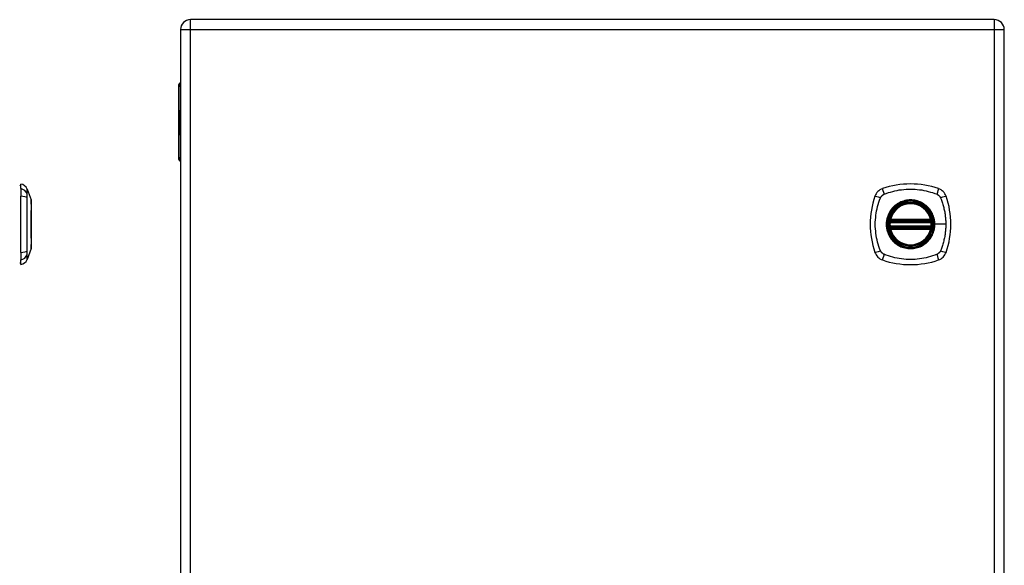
# Model space of a CAD drawing. Header units: inches. Extents: x 2.9 to 62.7, y 4.2 to 33.6.
# Tile 24 of 32: x 18.7 to 33.1, y 17.6 to 25.6. Entities that reach past the tile are written whole.
import ezdxf

# ---------------------------------------------------------------- set-up
doc = ezdxf.new("R2010")
doc.units = ezdxf.units.IN
doc.header["$MEASUREMENT"] = 0
doc.layers.add('Visible Edges(ANSI)', color=7, linetype='Continuous', lineweight=25)
doc.layers.add('Visible Tangent Edges(ANSI)', color=7, linetype='Continuous', lineweight=25)

msp = doc.modelspace()

# ---------------------------------------------------------------- linework, layer by layer
at = {"layer": 'Visible Edges(ANSI)'}
for p, q in [((32.956, 25.581), (21.168, 25.581)), ((21.022, 25.435), (21.022, 9.727)), ((21.022, 25.435), (21.022, 25.435)), ((33.102, 9.727), (33.102, 25.435)), ((20.991, 24.604), (20.991, 23.557)), ((21.003, 24.172), (21.015, 24.153)), ((21.015, 24.133), (21.003, 24.165)), ((21.01, 24.131), (21.015, 24.133)), ((21.01, 24.131), (21.022, 24.131)), ((21.022, 24.104), (21.01, 24.131)), ((21.015, 24.255), (21.022, 24.255)), ((21.015, 24.153), (21.015, 24.255)), ((21.015, 24.153), (21.022, 24.153)), ((21.015, 24.133), (21.022, 24.133)), ((21.016, 24.151), (21.022, 24.142)), ((21.022, 24.151), (21.016, 24.151)), ((21.003, 24.05), (21.013, 24.024)), ((21.003, 24.033), (21.003, 24.05)), ((21.003, 24.033), (21.01, 24.033)), ((21.01, 24.019), (21.003, 24.033)), ((21.003, 24.008), (21.01, 24.016)), ((21.003, 24.008), (21.018, 24.008)), ((21.003, 23.991), (21.003, 24.008)), ((21.013, 24.006), (21.003, 23.991)), ((21.003, 23.984), (21.022, 23.974)), ((21.003, 23.97), (21.003, 23.984)), ((21.003, 23.97), (21.022, 23.97)), ((21.011, 23.966), (21.003, 23.97)), ((21.007, 24.056), (21.004, 24.056)), ((21.01, 24.019), (21.021, 24.019)), ((21.01, 24.016), (21.01, 24.019)), ((21.01, 24.016), (21.018, 24.016)), ((21.011, 24.088), (21.021, 24.088)), ((21.012, 24.087), (21.021, 24.087)), ((21.012, 24.049), (21.012, 24.087)), ((21.012, 24.049), (21.02, 24.049)), ((21.013, 24.024), (21.022, 24.038)), ((21.013, 24.024), (21.022, 24.024)), ((21.013, 24.006), (21.019, 24.006)), ((21.022, 23.981), (21.013, 24.006)), ((21.015, 24.086), (21.021, 24.086)), ((21.015, 24.086), (21.015, 24.06)), ((21.022, 24.021), (21.016, 24.013)), ((21.016, 24.013), (21.016, 24.011)), ((21.016, 24.011), (21.022, 23.998)), ((21.017, 24.059), (21.022, 24.059)), ((21.017, 24.011), (21.022, 24.017)), ((21.022, 24.011), (21.017, 24.011)), ((21.02, 24.007), (21.022, 24.007)), ((21.022, 24.002), (21.02, 24.007)), ((21.021, 24.091), (21.022, 24.093)), ((21.021, 24.091), (21.022, 24.091)), ((21.022, 23.975), (21.022, 23.97)), ((21.022, 23.97), (21.022, 23.97)), ((21.003, 23.949), (21.016, 23.942)), ((21.003, 23.935), (21.003, 23.949)), ((21.003, 23.935), (21.022, 23.935)), ((21.011, 23.931), (21.003, 23.935)), ((21.003, 23.913), (21.016, 23.907)), ((21.003, 23.899), (21.003, 23.913)), ((21.003, 23.899), (21.022, 23.899)), ((21.016, 23.892), (21.003, 23.899)), ((21.011, 23.931), (21.022, 23.931)), ((21.016, 23.942), (21.022, 23.942)), ((21.016, 23.907), (21.022, 23.907)), ((21.017, 23.924), (21.02, 23.924)), ((21.019, 23.963), (21.019, 23.96)), ((21.019, 23.963), (21.022, 23.963)), ((21.022, 23.962), (21.019, 23.963)), ((21.022, 23.959), (21.022, 23.959)), ((21.022, 23.942), (21.022, 23.935)), ((21.022, 23.935), (21.022, 23.934)), ((21.022, 23.907), (21.022, 23.899)), ((21.022, 23.899), (21.022, 23.899)), ((18.679, 23.103), (18.679, 23.171)), ((18.679, 23.103), (18.679, 22.992)), ((18.679, 22.169), (18.679, 22.992)), ((18.772, 23.097), (18.834, 22.937)), ((31.431, 22.62), (32.024, 22.62)), ((32.024, 22.541), (31.431, 22.541)), ((31.435, 22.64), (32.02, 22.64)), ((32.02, 22.521), (31.435, 22.521)), ((18.679, 22.169), (18.679, 22.058)), ((18.834, 22.224), (18.772, 22.064)), ((18.679, 21.99), (18.679, 22.058))]:
    msp.add_line(p, q, dxfattribs=at)
at = {"layer": 'Visible Edges(ANSI)', "flags": 128}
for points in [[(18.834, 22.225), (18.834, 22.226), (18.834, 22.227), (18.834, 22.229), (18.834, 22.232), (18.834, 22.236), (18.834, 22.241), (18.834, 22.246), (18.834, 22.252), (18.834, 22.26), (18.834, 22.267), (18.834, 22.276), (18.834, 22.285), (18.835, 22.295), (18.835, 22.306), (18.835, 22.317), (18.835, 22.329), (18.835, 22.342), (18.835, 22.355), (18.835, 22.369), (18.834, 22.383), (18.834, 22.398), (18.834, 22.413), (18.834, 22.428), (18.834, 22.444), (18.834, 22.461), (18.834, 22.477), (18.834, 22.494), (18.834, 22.511), (18.834, 22.528), (18.834, 22.546), (18.834, 22.563), (18.834, 22.58), (18.834, 22.598), (18.834, 22.615), (18.834, 22.633), (18.834, 22.65), (18.834, 22.667), (18.834, 22.684), (18.834, 22.7), (18.834, 22.717), (18.834, 22.733), (18.834, 22.748), (18.834, 22.763), (18.834, 22.778), (18.835, 22.792), (18.835, 22.806), (18.835, 22.819), (18.835, 22.832), (18.835, 22.844), (18.835, 22.855), (18.835, 22.866), (18.834, 22.876), (18.834, 22.885), (18.834, 22.894), (18.834, 22.902), (18.834, 22.909), (18.834, 22.915), (18.834, 22.92), (18.834, 22.925), (18.834, 22.929), (18.834, 22.932), (18.834, 22.934), (18.834, 22.935), (18.834, 22.936)], [(31.419, 22.634), (31.419, 22.634), (31.419, 22.633), (31.419, 22.633), (31.419, 22.633), (31.419, 22.632), (31.419, 22.632), (31.419, 22.631), (31.418, 22.63), (31.418, 22.63), (31.418, 22.629), (31.418, 22.628), (31.418, 22.626), (31.418, 22.625), (31.417, 22.624), (31.417, 22.623), (31.417, 22.621), (31.417, 22.62), (31.417, 22.619), (31.417, 22.617), (31.416, 22.616), (31.416, 22.614), (31.416, 22.612), (31.416, 22.611), (31.416, 22.609)], [(31.416, 22.552), (31.416, 22.55), (31.416, 22.549), (31.416, 22.547), (31.416, 22.546), (31.417, 22.544), (31.417, 22.543), (31.417, 22.541), (31.417, 22.54), (31.417, 22.538), (31.417, 22.537), (31.418, 22.536), (31.418, 22.535), (31.418, 22.533), (31.418, 22.532), (31.418, 22.531), (31.418, 22.531), (31.419, 22.53), (31.419, 22.529), (31.419, 22.529), (31.419, 22.528), (31.419, 22.528), (31.419, 22.528), (31.419, 22.527), (31.419, 22.527)], [(32.039, 22.609), (32.039, 22.611), (32.039, 22.612), (32.039, 22.614), (32.038, 22.616), (32.038, 22.617), (32.038, 22.619), (32.038, 22.62), (32.038, 22.621), (32.038, 22.623), (32.037, 22.624), (32.037, 22.625), (32.037, 22.626), (32.037, 22.628), (32.037, 22.629), (32.037, 22.63), (32.036, 22.63), (32.036, 22.631), (32.036, 22.632), (32.036, 22.632), (32.036, 22.633), (32.036, 22.633), (32.036, 22.633), (32.036, 22.634), (32.036, 22.634)], [(32.036, 22.527), (32.036, 22.527), (32.036, 22.528), (32.036, 22.528), (32.036, 22.528), (32.036, 22.529), (32.036, 22.529), (32.036, 22.53), (32.036, 22.531), (32.037, 22.531), (32.037, 22.532), (32.037, 22.533), (32.037, 22.535), (32.037, 22.536), (32.037, 22.537), (32.038, 22.538), (32.038, 22.54), (32.038, 22.541), (32.038, 22.543), (32.038, 22.544), (32.038, 22.546), (32.039, 22.547), (32.039, 22.549), (32.039, 22.55), (32.039, 22.552)]]:
    msp.add_lwpolyline(points, dxfattribs=at)
at = {"layer": 'Visible Edges(ANSI)'}
for radius in [0.32, 0.315]:
    msp.add_circle((31.727, 22.581), radius, dxfattribs=at)
for centre, radius, start, end in [((21.168, 25.435), 0.146, 90, 180), ((32.956, 25.435), 0.146, 0, 90), ((21.05, 24.604), 0.0591, 118.2119, 180), ((21.05, 23.557), 0.0591, 180, 241.7881), ((18.687, 23.112), 0.0394, 101.537, 126.8699), ((18.662, 23.054), 0.118, 21.2505, 81.3991), ((31.373, 22.935), 0.177, 108.7722, 161.2278), ((31.727, 21.892), 1.28, 71.2278, 108.7722), ((32.082, 22.935), 0.177, 18.7722, 71.2278), ((32.416, 22.581), 1.28, 161.2278, 198.7722), ((31.038, 22.581), 1.28, 341.2278, 18.7722), ((18.829, 22.936), 0.00492, 0.2088, 21.2505), ((31.727, 22.581), 0.313, 13.6344, 166.3656), ((31.727, 22.581), 0.313, 174.7499, 185.2501), ((31.727, 22.581), 0.313, 166.3656, 170.216), ((31.431, 22.632), 0.0118, 170.216, 270), ((31.431, 22.529), 0.0118, 90, 189.784), ((31.727, 22.581), 0.313, 189.784, 193.6344), ((31.435, 22.652), 0.0118, 166.3656, 270), ((32.02, 22.652), 0.0118, 270, 13.6344), ((32.024, 22.632), 0.0118, 270, 9.784), ((32.024, 22.529), 0.0118, 350.216, 90), ((31.727, 22.581), 0.313, 9.784, 13.6344), ((31.727, 22.581), 0.313, 346.3656, 350.216), ((31.727, 22.581), 0.313, 354.7499, 5.2501), ((31.435, 22.51), 0.0118, 90, 193.6344), ((31.727, 22.581), 0.313, 193.6344, 346.3656), ((32.02, 22.51), 0.0118, 346.3656, 90), ((18.829, 22.225), 0.00492, 338.7495, 359.7912), ((31.373, 22.226), 0.177, 198.7722, 251.2278), ((32.082, 22.226), 0.177, 288.7722, 341.2278), ((18.687, 22.049), 0.0394, 233.1301, 258.463), ((18.662, 22.107), 0.118, 278.6009, 338.7495), ((31.727, 23.269), 1.28, 251.2278, 288.7722)]:
    msp.add_arc(centre, radius, start, end, dxfattribs=at)
for centre, major_axis, ratio, start_param, end_param in [((21.188, 24.165), (0.169, -0.145), 0.69742, 3.954564, 4.030117), ((21.188, 24.172), (-0.196, 0.045), 0.469835, 0.381703, 0.457256), ((21.01, 24.081), (0, 0.0207), 0.34202, 6.223227, 7.706685), ((21.025, 24.075), (0, 0.0637), 0.34202, 1.4235, 1.873336), ((21.018, 24.068), (0, -0.0322), 0.34202, 4.270443, 5.106151), ((21.011, 24.078), (0, 0.0101), 0.34202, 5.995661, 7.412036), ((21.01, 24.06), (0, 0.0418), 0.34202, 5.483273, 6.223227), ((21.016, 24.076), (0, -0.0296), 0.34202, 5.867021, 6.69935), ((21.014, 24.068), (0, 0.0176), 0.34202, 5.050628, 6.160969), ((21.017, 24.069), (0, -0.01), 0.34202, 5.784976, 7.176186), ((21.016, 24.07), (0, 0.0115), 0.34202, 4.034593, 5.050628), ((21.013, 24.067), (0, -0.0314), 0.34202, 1.983582, 2.341681), ((21.018, 24.063), (0, -0.016), 0.34202, 0.416165, 1.032695), ((21.013, 24.067), (0, 0.0346), 0.34202, 5.305041, 5.465997), ((21.008, 23.918), (0, 0.0488), 0.34202, 5.717685, 6.108652), ((21.009, 23.882), (0, 0.0488), 0.34202, 5.734426, 6.123063), ((21.016, 23.955), (0, -0.0129), 0.34202, 6.108652, 6.694335), ((21.016, 23.92), (0, -0.0129), 0.34202, 6.108516, 6.694188), ((21.017, 23.922), (0, -0.0302), 0.34202, 6.091199, 6.605631), ((21.015, 23.948), (0, 0.0132), 0.34202, 4.817632, 5.717685), ((21.015, 23.913), (0, 0.0132), 0.34202, 4.818901, 5.717844), ((21.017, 23.949), (0, 0.0063), 0.34202, 3.552742, 4.817632), ((21.018, 23.957), (0, -0.0302), 0.34202, 0.063127, 0.29658), ((21.015, 23.904), (0, -0.0258), 0.34202, 2.041005, 2.686948), ((21.017, 23.914), (0, 0.0063), 0.34202, 3.552596, 4.818901), ((21.015, 23.939), (0, -0.0252), 0.34202, 2.046589, 2.572814), ((21.02, 23.939), (0, -0.0106), 0.34202, 0.29658, 0.828674), ((21.02, 23.904), (0, -0.011), 0.34202, 0.322446, 0.842343), ((21.016, 23.941), (0, 0.0252), 0.34202, 5.396304, 5.525449)]:
    msp.add_ellipse(centre, major_axis=major_axis, ratio=ratio, start_param=start_param, end_param=end_param, dxfattribs=at)
at = {"layer": 'Visible Tangent Edges(ANSI)'}
for p, q in [((21.168, 25.435), (21.168, 25.581)), ((32.956, 25.581), (32.956, 25.435)), ((21.022, 25.435), (21.168, 25.435)), ((21.168, 25.435), (32.956, 25.435)), ((21.168, 9.727), (21.168, 25.435)), ((32.956, 25.435), (33.102, 25.435)), ((32.956, 25.435), (32.956, 9.727)), ((21.003, 24.604), (20.991, 24.604)), ((21.003, 24.172), (21.003, 24.604)), ((21.003, 24.604), (21.022, 24.604)), ((21.003, 23.557), (21.003, 24.165)), ((21.003, 24.084), (21.008, 24.084)), ((21.019, 24.063), (21.022, 24.063)), ((21.02, 24.074), (21.022, 24.074)), ((21.011, 23.966), (21.022, 23.966)), ((21.016, 23.892), (21.019, 23.892)), ((21.017, 23.959), (21.02, 23.959)), ((21.018, 23.943), (21.022, 23.943)), ((21.018, 23.908), (21.022, 23.908)), ((21.019, 23.95), (21.022, 23.95)), ((21.019, 23.914), (21.022, 23.914)), ((20.991, 23.557), (21.003, 23.557)), ((21.022, 23.557), (21.003, 23.557)), ((31.416, 22.609), (31.427, 22.608)), ((31.416, 22.552), (31.427, 22.553)), ((31.425, 22.633), (31.419, 22.634)), ((31.419, 22.527), (31.425, 22.528)), ((31.423, 22.654), (31.435, 22.652)), ((31.427, 22.608), (32.027, 22.608)), ((32.027, 22.553), (31.427, 22.553)), ((31.431, 22.62), (31.431, 22.63)), ((31.431, 22.531), (31.431, 22.541)), ((31.435, 22.64), (31.435, 22.652)), ((32.02, 22.652), (31.435, 22.652)), ((31.435, 22.63), (31.435, 22.64)), ((31.435, 22.63), (32.02, 22.63)), ((31.435, 22.521), (31.435, 22.531)), ((32.02, 22.531), (31.435, 22.531)), ((32.02, 22.652), (32.032, 22.654)), ((32.02, 22.652), (32.02, 22.64)), ((32.02, 22.64), (32.02, 22.63)), ((32.02, 22.531), (32.02, 22.521)), ((32.024, 22.63), (32.024, 22.62)), ((32.024, 22.541), (32.024, 22.531)), ((32.027, 22.608), (32.039, 22.609)), ((32.027, 22.553), (32.039, 22.552)), ((32.036, 22.634), (32.03, 22.633)), ((32.03, 22.528), (32.036, 22.527)), ((32.08, 22.581), (32.084, 22.581)), ((32.244, 22.581), (32.084, 22.581)), ((31.435, 22.51), (31.423, 22.507)), ((31.435, 22.51), (31.435, 22.521)), ((31.435, 22.51), (32.02, 22.51)), ((32.02, 22.521), (32.02, 22.51)), ((32.032, 22.507), (32.02, 22.51))]:
    msp.add_line(p, q, dxfattribs=at)
at = {"layer": 'Visible Tangent Edges(ANSI)', "flags": 128}
for points in [[(18.773, 23.02), (18.773, 23.029), (18.773, 23.034), (18.773, 23.04), (18.773, 23.045), (18.773, 23.05), (18.773, 23.054), (18.773, 23.059), (18.773, 23.063), (18.773, 23.067), (18.773, 23.071), (18.773, 23.074), (18.773, 23.078), (18.772, 23.081), (18.772, 23.084), (18.772, 23.086), (18.772, 23.088), (18.772, 23.09), (18.772, 23.092), (18.772, 23.094), (18.772, 23.095), (18.772, 23.096), (18.772, 23.097), (18.772, 23.097), (18.772, 23.097)], [(18.773, 22.192), (18.773, 22.225), (18.773, 22.257), (18.773, 22.288), (18.773, 22.32), (18.773, 22.351), (18.773, 22.384), (18.772, 22.416), (18.772, 22.449), (18.772, 22.481), (18.772, 22.514), (18.772, 22.547), (18.772, 22.58), (18.772, 22.613), (18.772, 22.646), (18.772, 22.679), (18.772, 22.712), (18.772, 22.745), (18.773, 22.777), (18.773, 22.809), (18.773, 22.841), (18.773, 22.873), (18.773, 22.904), (18.773, 22.936), (18.773, 22.969)], [(18.773, 22.969), (18.773, 22.972), (18.773, 22.975), (18.773, 22.977), (18.773, 22.98), (18.773, 22.983), (18.773, 22.985), (18.773, 22.988), (18.773, 22.99), (18.773, 22.992), (18.773, 22.995), (18.773, 22.997), (18.773, 22.999), (18.773, 23.001), (18.773, 23.003), (18.773, 23.006), (18.773, 23.007), (18.773, 23.009), (18.773, 23.011), (18.773, 23.013), (18.773, 23.015), (18.773, 23.016), (18.773, 23.018), (18.773, 23.019), (18.773, 23.02)], [(31.287, 22.192), (31.274, 22.225), (31.263, 22.257), (31.254, 22.288), (31.245, 22.32), (31.237, 22.351), (31.23, 22.384), (31.224, 22.416), (31.219, 22.449), (31.216, 22.481), (31.213, 22.514), (31.211, 22.547), (31.211, 22.58), (31.211, 22.613), (31.213, 22.646), (31.216, 22.679), (31.219, 22.712), (31.224, 22.745), (31.23, 22.777), (31.237, 22.809), (31.245, 22.841), (31.254, 22.873), (31.263, 22.904), (31.274, 22.936), (31.287, 22.969)], [(31.287, 22.969), (31.289, 22.972), (31.29, 22.975), (31.292, 22.977), (31.293, 22.98), (31.295, 22.983), (31.297, 22.985), (31.299, 22.988), (31.3, 22.99), (31.302, 22.992), (31.304, 22.995), (31.306, 22.997), (31.309, 22.999), (31.311, 23.001), (31.313, 23.003), (31.315, 23.006), (31.318, 23.007), (31.32, 23.009), (31.323, 23.011), (31.325, 23.013), (31.328, 23.015), (31.331, 23.016), (31.333, 23.018), (31.336, 23.019), (31.339, 23.02)], [(31.339, 23.02), (31.372, 23.034), (31.403, 23.045), (31.435, 23.054), (31.466, 23.063), (31.498, 23.071), (31.531, 23.078), (31.563, 23.084), (31.596, 23.088), (31.628, 23.092), (31.661, 23.095), (31.694, 23.097), (31.727, 23.097), (31.76, 23.097), (31.793, 23.095), (31.826, 23.092), (31.859, 23.088), (31.891, 23.084), (31.924, 23.078), (31.956, 23.071), (31.988, 23.063), (32.02, 23.054), (32.051, 23.045), (32.082, 23.034), (32.116, 23.02)], [(32.116, 23.02), (32.117, 23.02), (32.119, 23.019), (32.12, 23.018), (32.121, 23.018), (32.123, 23.017), (32.124, 23.016), (32.125, 23.015), (32.127, 23.015), (32.128, 23.014), (32.129, 23.013), (32.131, 23.012), (32.132, 23.011), (32.133, 23.01), (32.134, 23.009), (32.136, 23.008), (32.137, 23.007), (32.138, 23.006), (32.139, 23.006), (32.14, 23.005), (32.142, 23.003), (32.143, 23.002), (32.144, 23.001), (32.145, 23), (32.146, 22.999)], [(32.146, 22.999), (32.147, 22.998), (32.148, 22.997), (32.149, 22.996), (32.15, 22.995), (32.151, 22.994), (32.152, 22.992), (32.153, 22.991), (32.154, 22.99), (32.155, 22.989), (32.156, 22.988), (32.157, 22.986), (32.158, 22.985), (32.159, 22.984), (32.16, 22.983), (32.161, 22.981), (32.161, 22.98), (32.162, 22.979), (32.163, 22.977), (32.164, 22.976), (32.165, 22.975), (32.165, 22.973), (32.166, 22.972), (32.167, 22.97), (32.167, 22.969)], [(32.167, 22.969), (32.176, 22.951), (32.181, 22.936), (32.186, 22.92), (32.192, 22.905), (32.197, 22.889), (32.201, 22.873), (32.206, 22.857), (32.21, 22.841), (32.214, 22.825), (32.218, 22.809), (32.221, 22.793), (32.225, 22.777), (32.228, 22.761), (32.23, 22.745), (32.233, 22.728), (32.235, 22.712), (32.237, 22.696), (32.239, 22.679), (32.241, 22.663), (32.242, 22.646), (32.243, 22.63), (32.243, 22.614), (32.244, 22.597), (32.244, 22.581)], [(18.834, 22.937), (18.834, 22.937), (18.834, 22.937), (18.834, 22.936), (18.834, 22.935), (18.834, 22.934), (18.834, 22.932), (18.834, 22.93), (18.834, 22.928), (18.834, 22.925), (18.834, 22.922), (18.834, 22.919), (18.834, 22.916), (18.834, 22.912), (18.834, 22.908), (18.834, 22.904), (18.834, 22.9), (18.834, 22.895), (18.834, 22.89), (18.834, 22.885), (18.834, 22.879), (18.834, 22.874), (18.834, 22.868), (18.834, 22.862), (18.834, 22.855)], [(18.834, 22.855), (18.834, 22.853), (18.834, 22.852), (18.834, 22.85), (18.834, 22.848), (18.834, 22.846), (18.834, 22.844), (18.834, 22.842), (18.834, 22.84), (18.834, 22.838), (18.834, 22.837), (18.834, 22.835), (18.834, 22.833), (18.834, 22.831), (18.834, 22.829), (18.834, 22.827), (18.834, 22.825), (18.834, 22.823), (18.834, 22.821), (18.834, 22.819), (18.834, 22.817), (18.834, 22.814), (18.834, 22.812), (18.834, 22.81), (18.834, 22.808)], [(32.08, 22.581), (32.075, 22.524), (32.061, 22.469), (32.039, 22.417), (32.009, 22.369), (31.971, 22.326), (31.927, 22.29), (31.878, 22.262), (31.825, 22.242), (31.77, 22.231), (31.713, 22.229), (31.656, 22.236), (31.602, 22.251), (31.551, 22.276), (31.504, 22.308), (31.463, 22.347), (31.43, 22.392), (31.403, 22.442), (31.385, 22.496), (31.376, 22.552), (31.376, 22.609), (31.385, 22.665), (31.403, 22.719), (31.43, 22.769), (31.464, 22.815), (31.505, 22.854), (31.551, 22.886), (31.602, 22.91), (31.657, 22.926), (31.713, 22.932), (31.77, 22.93), (31.826, 22.919), (31.879, 22.899), (31.928, 22.87), (31.972, 22.834), (32.009, 22.792), (32.039, 22.744), (32.061, 22.692), (32.075, 22.637), (32.08, 22.581)], [(31.5, 22.855), (31.498, 22.853), (31.496, 22.852), (31.493, 22.85), (31.491, 22.848), (31.489, 22.846), (31.487, 22.844), (31.485, 22.842), (31.483, 22.84), (31.481, 22.838), (31.479, 22.837), (31.477, 22.835), (31.475, 22.833), (31.473, 22.831), (31.471, 22.829), (31.469, 22.827), (31.467, 22.825), (31.466, 22.823), (31.464, 22.821), (31.462, 22.819), (31.46, 22.817), (31.458, 22.814), (31.456, 22.812), (31.455, 22.81), (31.453, 22.808)], [(31.955, 22.855), (31.939, 22.868), (31.922, 22.879), (31.904, 22.89), (31.886, 22.9), (31.867, 22.909), (31.848, 22.916), (31.829, 22.923), (31.809, 22.928), (31.789, 22.932), (31.769, 22.935), (31.748, 22.937), (31.727, 22.937), (31.707, 22.937), (31.686, 22.935), (31.666, 22.932), (31.646, 22.928), (31.626, 22.922), (31.606, 22.916), (31.587, 22.908), (31.568, 22.9), (31.55, 22.89), (31.533, 22.879), (31.516, 22.868), (31.5, 22.855)], [(32.002, 22.808), (32, 22.81), (31.998, 22.812), (31.997, 22.814), (31.995, 22.817), (31.993, 22.819), (31.991, 22.821), (31.989, 22.823), (31.987, 22.825), (31.985, 22.827), (31.983, 22.829), (31.981, 22.831), (31.98, 22.833), (31.978, 22.835), (31.976, 22.837), (31.974, 22.838), (31.972, 22.84), (31.97, 22.842), (31.967, 22.844), (31.965, 22.846), (31.963, 22.848), (31.961, 22.85), (31.959, 22.852), (31.957, 22.853), (31.955, 22.855)], [(18.834, 22.808), (18.834, 22.792), (18.834, 22.775), (18.834, 22.758), (18.834, 22.739), (18.834, 22.721), (18.834, 22.701), (18.834, 22.682), (18.834, 22.662), (18.834, 22.642), (18.834, 22.622), (18.834, 22.601), (18.834, 22.58), (18.834, 22.56), (18.834, 22.539), (18.834, 22.519), (18.834, 22.499), (18.834, 22.479), (18.834, 22.459), (18.834, 22.44), (18.834, 22.421), (18.834, 22.403), (18.834, 22.386), (18.834, 22.369), (18.834, 22.353)], [(31.453, 22.808), (31.44, 22.792), (31.428, 22.775), (31.418, 22.758), (31.408, 22.739), (31.399, 22.721), (31.392, 22.701), (31.385, 22.682), (31.38, 22.662), (31.376, 22.642), (31.373, 22.622), (31.371, 22.601), (31.37, 22.58), (31.371, 22.56), (31.373, 22.539), (31.376, 22.519), (31.38, 22.499), (31.385, 22.479), (31.392, 22.459), (31.399, 22.44), (31.408, 22.421), (31.418, 22.403), (31.428, 22.386), (31.44, 22.369), (31.453, 22.353)], [(32.084, 22.581), (32.084, 22.591), (32.084, 22.601), (32.083, 22.611), (32.082, 22.622), (32.081, 22.632), (32.079, 22.642), (32.077, 22.652), (32.075, 22.662), (32.072, 22.672), (32.069, 22.682), (32.066, 22.692), (32.063, 22.702), (32.059, 22.711), (32.055, 22.721), (32.051, 22.73), (32.047, 22.739), (32.042, 22.748), (32.037, 22.757), (32.032, 22.766), (32.026, 22.775), (32.021, 22.784), (32.015, 22.792), (32.008, 22.8), (32.002, 22.808)], [(31.423, 22.654), (31.423, 22.653), (31.423, 22.652), (31.423, 22.651), (31.422, 22.651), (31.422, 22.65), (31.422, 22.649), (31.422, 22.648), (31.422, 22.647), (31.422, 22.646), (31.422, 22.645), (31.422, 22.644), (31.422, 22.643), (31.422, 22.642), (31.422, 22.641), (31.422, 22.64), (31.423, 22.639), (31.423, 22.638), (31.423, 22.637), (31.423, 22.637), (31.423, 22.636), (31.424, 22.635), (31.424, 22.634), (31.424, 22.633), (31.425, 22.633)], [(31.425, 22.528), (31.424, 22.528), (31.424, 22.527), (31.424, 22.526), (31.423, 22.525), (31.423, 22.524), (31.423, 22.524), (31.423, 22.523), (31.423, 22.522), (31.422, 22.521), (31.422, 22.52), (31.422, 22.519), (31.422, 22.518), (31.422, 22.517), (31.422, 22.516), (31.422, 22.515), (31.422, 22.514), (31.422, 22.513), (31.422, 22.512), (31.422, 22.511), (31.422, 22.51), (31.423, 22.51), (31.423, 22.509), (31.423, 22.508), (31.423, 22.507)], [(31.425, 22.633), (31.425, 22.633), (31.425, 22.632), (31.425, 22.632), (31.426, 22.632), (31.426, 22.632), (31.426, 22.632), (31.426, 22.632), (31.427, 22.631), (31.427, 22.631), (31.427, 22.631), (31.427, 22.631), (31.427, 22.631), (31.428, 22.631), (31.428, 22.631), (31.428, 22.631), (31.428, 22.631), (31.429, 22.63), (31.429, 22.63), (31.429, 22.63), (31.43, 22.63), (31.43, 22.63), (31.43, 22.63), (31.43, 22.63), (31.431, 22.63)], [(31.431, 22.531), (31.43, 22.531), (31.43, 22.531), (31.43, 22.531), (31.43, 22.531), (31.429, 22.531), (31.429, 22.531), (31.429, 22.531), (31.428, 22.53), (31.428, 22.53), (31.428, 22.53), (31.428, 22.53), (31.427, 22.53), (31.427, 22.53), (31.427, 22.53), (31.427, 22.53), (31.427, 22.53), (31.426, 22.529), (31.426, 22.529), (31.426, 22.529), (31.426, 22.529), (31.425, 22.529), (31.425, 22.529), (31.425, 22.529), (31.425, 22.528)], [(31.427, 22.608), (31.428, 22.609), (31.428, 22.61), (31.428, 22.61), (31.428, 22.611), (31.428, 22.612), (31.428, 22.613), (31.429, 22.613), (31.429, 22.614), (31.429, 22.615), (31.429, 22.615), (31.429, 22.616), (31.429, 22.616), (31.43, 22.617), (31.43, 22.617), (31.43, 22.618), (31.43, 22.618), (31.43, 22.619), (31.43, 22.619), (31.43, 22.619), (31.43, 22.619), (31.43, 22.62), (31.431, 22.62), (31.431, 22.62), (31.431, 22.62)], [(31.431, 22.541), (31.431, 22.541), (31.431, 22.541), (31.43, 22.541), (31.43, 22.542), (31.43, 22.542), (31.43, 22.542), (31.43, 22.542), (31.43, 22.543), (31.43, 22.543), (31.43, 22.544), (31.43, 22.544), (31.429, 22.545), (31.429, 22.545), (31.429, 22.546), (31.429, 22.546), (31.429, 22.547), (31.429, 22.548), (31.428, 22.548), (31.428, 22.549), (31.428, 22.55), (31.428, 22.551), (31.428, 22.551), (31.428, 22.552), (31.427, 22.553)], [(31.431, 22.63), (31.431, 22.63), (31.431, 22.63), (31.431, 22.63), (31.431, 22.63), (31.431, 22.63), (31.432, 22.63), (31.432, 22.63), (31.432, 22.63), (31.432, 22.63), (31.432, 22.63), (31.432, 22.63), (31.433, 22.63), (31.433, 22.63), (31.433, 22.63), (31.433, 22.63), (31.433, 22.63), (31.433, 22.63), (31.434, 22.63), (31.434, 22.63), (31.434, 22.63), (31.434, 22.63), (31.434, 22.63), (31.435, 22.63), (31.435, 22.63)], [(31.435, 22.531), (31.435, 22.531), (31.434, 22.531), (31.434, 22.531), (31.434, 22.531), (31.434, 22.531), (31.434, 22.531), (31.433, 22.531), (31.433, 22.531), (31.433, 22.531), (31.433, 22.531), (31.433, 22.531), (31.433, 22.531), (31.432, 22.531), (31.432, 22.531), (31.432, 22.531), (31.432, 22.531), (31.432, 22.531), (31.432, 22.531), (31.431, 22.531), (31.431, 22.531), (31.431, 22.531), (31.431, 22.531), (31.431, 22.531), (31.431, 22.531)], [(32.002, 22.353), (32.008, 22.361), (32.015, 22.369), (32.021, 22.378), (32.026, 22.386), (32.032, 22.395), (32.037, 22.404), (32.042, 22.413), (32.047, 22.422), (32.051, 22.431), (32.056, 22.44), (32.059, 22.45), (32.063, 22.46), (32.066, 22.469), (32.069, 22.479), (32.072, 22.489), (32.075, 22.499), (32.077, 22.509), (32.079, 22.519), (32.081, 22.529), (32.082, 22.54), (32.083, 22.55), (32.084, 22.56), (32.084, 22.57), (32.084, 22.581)], [(32.02, 22.63), (32.02, 22.63), (32.02, 22.63), (32.021, 22.63), (32.021, 22.63), (32.021, 22.63), (32.021, 22.63), (32.021, 22.63), (32.021, 22.63), (32.022, 22.63), (32.022, 22.63), (32.022, 22.63), (32.022, 22.63), (32.022, 22.63), (32.022, 22.63), (32.023, 22.63), (32.023, 22.63), (32.023, 22.63), (32.023, 22.63), (32.023, 22.63), (32.023, 22.63), (32.024, 22.63), (32.024, 22.63), (32.024, 22.63), (32.024, 22.63)], [(32.024, 22.531), (32.024, 22.531), (32.024, 22.531), (32.024, 22.531), (32.023, 22.531), (32.023, 22.531), (32.023, 22.531), (32.023, 22.531), (32.023, 22.531), (32.023, 22.531), (32.022, 22.531), (32.022, 22.531), (32.022, 22.531), (32.022, 22.531), (32.022, 22.531), (32.022, 22.531), (32.021, 22.531), (32.021, 22.531), (32.021, 22.531), (32.021, 22.531), (32.021, 22.531), (32.021, 22.531), (32.02, 22.531), (32.02, 22.531), (32.02, 22.531)], [(32.024, 22.63), (32.024, 22.63), (32.025, 22.63), (32.025, 22.63), (32.025, 22.63), (32.026, 22.63), (32.026, 22.63), (32.026, 22.63), (32.026, 22.631), (32.027, 22.631), (32.027, 22.631), (32.027, 22.631), (32.027, 22.631), (32.028, 22.631), (32.028, 22.631), (32.028, 22.631), (32.028, 22.631), (32.028, 22.632), (32.029, 22.632), (32.029, 22.632), (32.029, 22.632), (32.029, 22.632), (32.029, 22.632), (32.03, 22.633), (32.03, 22.633)], [(32.024, 22.62), (32.024, 22.62), (32.024, 22.62), (32.024, 22.62), (32.024, 22.619), (32.024, 22.619), (32.024, 22.619), (32.025, 22.619), (32.025, 22.618), (32.025, 22.618), (32.025, 22.617), (32.025, 22.617), (32.025, 22.616), (32.025, 22.616), (32.026, 22.615), (32.026, 22.615), (32.026, 22.614), (32.026, 22.613), (32.026, 22.613), (32.026, 22.612), (32.027, 22.611), (32.027, 22.61), (32.027, 22.61), (32.027, 22.609), (32.027, 22.608)], [(32.027, 22.553), (32.027, 22.552), (32.027, 22.551), (32.027, 22.551), (32.027, 22.55), (32.026, 22.549), (32.026, 22.548), (32.026, 22.548), (32.026, 22.547), (32.026, 22.546), (32.026, 22.546), (32.025, 22.545), (32.025, 22.545), (32.025, 22.544), (32.025, 22.544), (32.025, 22.543), (32.025, 22.543), (32.025, 22.542), (32.024, 22.542), (32.024, 22.542), (32.024, 22.542), (32.024, 22.541), (32.024, 22.541), (32.024, 22.541), (32.024, 22.541)], [(32.03, 22.528), (32.03, 22.529), (32.029, 22.529), (32.029, 22.529), (32.029, 22.529), (32.029, 22.529), (32.029, 22.529), (32.028, 22.529), (32.028, 22.53), (32.028, 22.53), (32.028, 22.53), (32.028, 22.53), (32.027, 22.53), (32.027, 22.53), (32.027, 22.53), (32.027, 22.53), (32.026, 22.53), (32.026, 22.531), (32.026, 22.531), (32.026, 22.531), (32.025, 22.531), (32.025, 22.531), (32.025, 22.531), (32.024, 22.531), (32.024, 22.531)], [(32.03, 22.633), (32.03, 22.633), (32.031, 22.634), (32.031, 22.635), (32.031, 22.636), (32.032, 22.637), (32.032, 22.637), (32.032, 22.638), (32.032, 22.639), (32.032, 22.64), (32.032, 22.641), (32.033, 22.642), (32.033, 22.643), (32.033, 22.644), (32.033, 22.645), (32.033, 22.646), (32.033, 22.647), (32.033, 22.648), (32.033, 22.649), (32.032, 22.65), (32.032, 22.651), (32.032, 22.651), (32.032, 22.652), (32.032, 22.653), (32.032, 22.654)], [(32.032, 22.507), (32.032, 22.508), (32.032, 22.509), (32.032, 22.51), (32.032, 22.51), (32.032, 22.511), (32.033, 22.512), (32.033, 22.513), (32.033, 22.514), (32.033, 22.515), (32.033, 22.516), (32.033, 22.517), (32.033, 22.518), (32.033, 22.519), (32.032, 22.52), (32.032, 22.521), (32.032, 22.522), (32.032, 22.523), (32.032, 22.524), (32.032, 22.524), (32.031, 22.525), (32.031, 22.526), (32.031, 22.527), (32.03, 22.528), (32.03, 22.528)], [(32.244, 22.581), (32.244, 22.564), (32.243, 22.547), (32.243, 22.531), (32.242, 22.514), (32.241, 22.498), (32.239, 22.482), (32.237, 22.465), (32.235, 22.449), (32.233, 22.432), (32.23, 22.416), (32.228, 22.4), (32.225, 22.384), (32.221, 22.368), (32.218, 22.352), (32.214, 22.336), (32.21, 22.32), (32.206, 22.304), (32.201, 22.288), (32.197, 22.272), (32.192, 22.257), (32.186, 22.241), (32.181, 22.225), (32.176, 22.21), (32.167, 22.192)], [(18.834, 22.353), (18.834, 22.351), (18.834, 22.349), (18.834, 22.347), (18.834, 22.345), (18.834, 22.342), (18.834, 22.34), (18.834, 22.338), (18.834, 22.336), (18.834, 22.334), (18.834, 22.332), (18.834, 22.33), (18.834, 22.328), (18.834, 22.326), (18.834, 22.324), (18.834, 22.323), (18.834, 22.321), (18.834, 22.319), (18.834, 22.317), (18.834, 22.315), (18.834, 22.313), (18.834, 22.311), (18.834, 22.309), (18.834, 22.308), (18.834, 22.306)], [(18.834, 22.306), (18.834, 22.299), (18.834, 22.293), (18.834, 22.287), (18.834, 22.282), (18.834, 22.276), (18.834, 22.271), (18.834, 22.266), (18.834, 22.261), (18.834, 22.257), (18.834, 22.252), (18.834, 22.249), (18.834, 22.245), (18.834, 22.242), (18.834, 22.238), (18.834, 22.236), (18.834, 22.233), (18.834, 22.231), (18.834, 22.229), (18.834, 22.227), (18.834, 22.226), (18.834, 22.225), (18.834, 22.224), (18.834, 22.224), (18.834, 22.224)], [(31.453, 22.353), (31.455, 22.351), (31.456, 22.349), (31.458, 22.347), (31.46, 22.345), (31.462, 22.342), (31.464, 22.34), (31.466, 22.338), (31.467, 22.336), (31.469, 22.334), (31.471, 22.332), (31.473, 22.33), (31.475, 22.328), (31.477, 22.326), (31.479, 22.324), (31.481, 22.323), (31.483, 22.321), (31.485, 22.319), (31.487, 22.317), (31.489, 22.315), (31.491, 22.313), (31.493, 22.311), (31.496, 22.309), (31.498, 22.308), (31.5, 22.306)], [(31.5, 22.306), (31.516, 22.293), (31.533, 22.282), (31.55, 22.271), (31.569, 22.261), (31.587, 22.252), (31.606, 22.245), (31.626, 22.238), (31.646, 22.233), (31.666, 22.229), (31.686, 22.226), (31.707, 22.224), (31.727, 22.224), (31.748, 22.224), (31.769, 22.226), (31.789, 22.229), (31.809, 22.233), (31.829, 22.238), (31.849, 22.245), (31.868, 22.252), (31.886, 22.261), (31.904, 22.271), (31.922, 22.282), (31.939, 22.293), (31.955, 22.306)], [(31.955, 22.306), (31.957, 22.308), (31.959, 22.309), (31.961, 22.311), (31.963, 22.313), (31.965, 22.315), (31.967, 22.317), (31.97, 22.319), (31.972, 22.321), (31.974, 22.322), (31.976, 22.324), (31.978, 22.326), (31.98, 22.328), (31.981, 22.33), (31.983, 22.332), (31.985, 22.334), (31.987, 22.336), (31.989, 22.338), (31.991, 22.34), (31.993, 22.342), (31.995, 22.344), (31.997, 22.347), (31.998, 22.349), (32, 22.351), (32.002, 22.353)], [(18.772, 22.064), (18.772, 22.064), (18.772, 22.064), (18.772, 22.065), (18.772, 22.066), (18.772, 22.067), (18.772, 22.069), (18.772, 22.071), (18.772, 22.073), (18.772, 22.075), (18.772, 22.077), (18.772, 22.08), (18.773, 22.083), (18.773, 22.087), (18.773, 22.09), (18.773, 22.094), (18.773, 22.098), (18.773, 22.102), (18.773, 22.107), (18.773, 22.111), (18.773, 22.116), (18.773, 22.121), (18.773, 22.127), (18.773, 22.132), (18.773, 22.141)], [(18.773, 22.141), (18.773, 22.142), (18.773, 22.143), (18.773, 22.145), (18.773, 22.146), (18.773, 22.148), (18.773, 22.15), (18.773, 22.152), (18.773, 22.154), (18.773, 22.155), (18.773, 22.157), (18.773, 22.16), (18.773, 22.162), (18.773, 22.164), (18.773, 22.166), (18.773, 22.169), (18.773, 22.171), (18.773, 22.173), (18.773, 22.176), (18.773, 22.178), (18.773, 22.181), (18.773, 22.184), (18.773, 22.186), (18.773, 22.189), (18.773, 22.192)], [(31.339, 22.141), (31.336, 22.142), (31.333, 22.143), (31.331, 22.145), (31.328, 22.146), (31.325, 22.148), (31.323, 22.15), (31.32, 22.152), (31.318, 22.154), (31.315, 22.155), (31.313, 22.157), (31.311, 22.16), (31.309, 22.162), (31.307, 22.164), (31.304, 22.166), (31.302, 22.169), (31.3, 22.171), (31.299, 22.173), (31.297, 22.176), (31.295, 22.178), (31.293, 22.181), (31.292, 22.184), (31.29, 22.186), (31.289, 22.189), (31.287, 22.192)], [(32.116, 22.141), (32.082, 22.127), (32.051, 22.116), (32.02, 22.107), (31.988, 22.098), (31.956, 22.09), (31.924, 22.083), (31.891, 22.077), (31.859, 22.073), (31.826, 22.069), (31.793, 22.066), (31.76, 22.064), (31.727, 22.064), (31.694, 22.064), (31.661, 22.066), (31.628, 22.069), (31.596, 22.073), (31.563, 22.077), (31.531, 22.083), (31.498, 22.09), (31.466, 22.098), (31.435, 22.107), (31.403, 22.116), (31.372, 22.127), (31.339, 22.141)], [(32.167, 22.192), (32.166, 22.189), (32.165, 22.186), (32.163, 22.184), (32.161, 22.181), (32.16, 22.178), (32.158, 22.176), (32.156, 22.173), (32.154, 22.171), (32.152, 22.169), (32.15, 22.166), (32.148, 22.164), (32.146, 22.162), (32.144, 22.16), (32.142, 22.158), (32.139, 22.156), (32.137, 22.154), (32.135, 22.152), (32.132, 22.15), (32.129, 22.148), (32.127, 22.146), (32.124, 22.145), (32.121, 22.143), (32.119, 22.142), (32.116, 22.141)]]:
    msp.add_lwpolyline(points, dxfattribs=at)
at = {"layer": 'Visible Tangent Edges(ANSI)'}
for radius in [0.346, 0.342, 0.325, 0.324]:
    msp.add_circle((31.727, 22.581), radius, dxfattribs=at)
for start, end in [(13.6344, 166.3656), (174.7499, 185.2501), (354.7499, 5.2501), (193.6344, 346.3656)]:
    msp.add_arc((31.727, 22.581), 0.301, start, end, dxfattribs=at)
for centre, major_axis, ratio, start_param, end_param in [((21.059, 24.604), (0, 0.0591), 0.939693, 0.711302, 1.570796), ((21.059, 23.557), (0, 0.0591), 0.939693, 1.570796, 2.430291), ((18.659, 22.993), (0.117, -0.016), 0.948273, 0.391156, 1.528426), ((31.353, 22.993), (-0.037, 0.112), 0.042597, 0.170073, 1.307344), ((32.102, 22.993), (0.037, 0.112), 0.042597, 4.975842, 6.113112), ((18.659, 22.955), (0.118, 0.005), 0.314585, 0.249322, 1.386592), ((31.315, 22.955), (-0.112, 0.037), 0.042597, 4.975842, 6.113112), ((32.14, 22.955), (0.112, 0.037), 0.042597, 0.170073, 1.307344), ((31.419, 22.634), (0.00773, 0.00893), 0.431674, 4.96723, 6.283185), ((31.419, 22.527), (0.00773, -0.00893), 0.431674, 0, 1.315955), ((31.431, 22.628), (0.0021, 0.0116), 0.025638, 0, 1.426581), ((31.431, 22.533), (0.0021, -0.0116), 0.025638, 4.856604, 6.283185), ((32.024, 22.628), (-0.0021, 0.0116), 0.025638, 4.856604, 6.283185), ((32.024, 22.533), (-0.0021, -0.0116), 0.025638, 0, 1.426581), ((32.036, 22.634), (-0.00773, 0.00893), 0.431674, 0, 1.315955), ((32.036, 22.527), (-0.00773, -0.00893), 0.431674, 4.96723, 6.283185), ((18.659, 22.206), (0.118, -0.005), 0.314585, 4.896593, 6.033863), ((18.659, 22.168), (0.117, 0.016), 0.948273, 4.754759, 5.892029), ((31.315, 22.206), (-0.112, -0.037), 0.042597, 0.170073, 1.307344), ((31.353, 22.168), (-0.037, -0.112), 0.042597, 4.975842, 6.113112), ((32.102, 22.168), (0.037, -0.112), 0.042597, 0.170073, 1.307344), ((32.14, 22.206), (0.112, -0.037), 0.042597, 4.975842, 6.113112)]:
    msp.add_ellipse(centre, major_axis=major_axis, ratio=ratio, start_param=start_param, end_param=end_param, dxfattribs=at)

doc.saveas('drawing.dxf')
